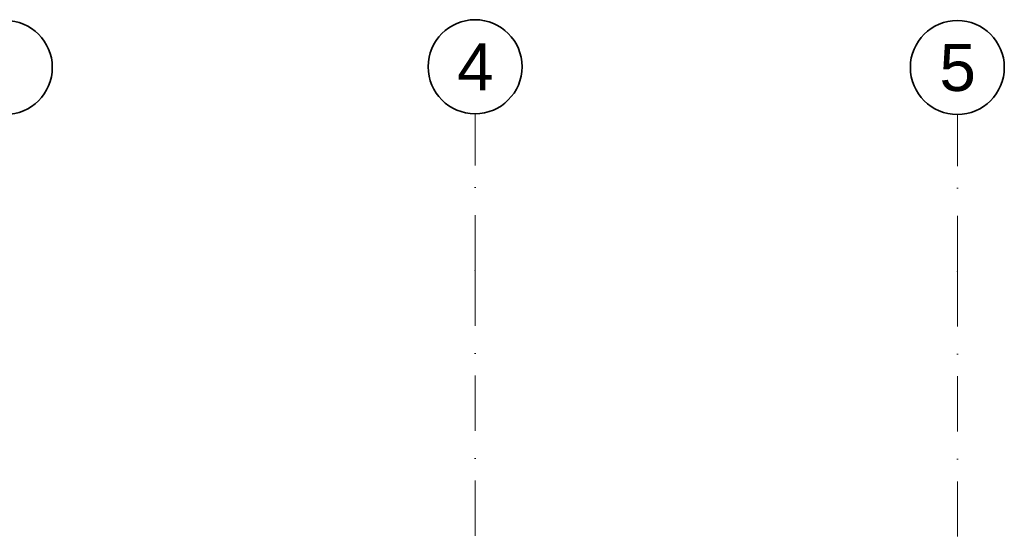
# Model space of a CAD drawing. Header units: millimetres. Extents: x 82175 to 237000, y 24756 to 471700.
# Tile 43 of 256: x 107382 to 113670, y 106305 to 109570. Entities that reach past the tile are written whole.
import ezdxf

# ---------------------------------------------------------------- set-up
doc = ezdxf.new("R2010")
doc.units = ezdxf.units.MM
doc.linetypes.add('Kropki i Kreski', pattern=[6.702778, 3.527778, -1.763889, 0, -1.411111])
doc.layers.add('Konstrukcja - Siatka mod', color=8, linetype='Continuous')
doc.styles.add('STYL_AUTOMATYCZNY_1', font='arial.ttf')

msp = doc.modelspace()

# ---------------------------------------------------------------- linework, layer by layer
at = {"layer": 'Konstrukcja - Siatka mod', "color": 8, "linetype": 'Kropki i Kreski', "lineweight": 13, "ltscale": 100}
for p, q in [((110290, 107969.5), (110290, 108969.5)), ((113370, 107964.8), (113370, 108964.8)), ((110290, 107969.5), (110290, 91000)), ((113370, 107964.8), (113370, 91000))]:
    msp.add_line(p, q, dxfattribs=at)
at = {"layer": 'Konstrukcja - Siatka mod', "color": 8, "linetype": 'Continuous', "lineweight": 35, "ltscale": 100}
for centre in [(107290, 109264.8), (110290, 109269.5), (113370, 109264.8)]:
    msp.add_circle(centre, 300, dxfattribs=at)
at = {"layer": 'Konstrukcja - Siatka mod', "color": 8, "linetype": 'Kropki i Kreski', "lineweight": 13, "ltscale": 100}
for p in [(110290, 107969.5), (110290, 107969.5), (113370, 107964.8), (113370, 107964.8)]:
    msp.add_point(p, dxfattribs=at)

# ---------------------------------------------------------------- texts
at = {"layer": 'Konstrukcja - Siatka mod', "color": 8, "linetype": 'Continuous', "lineweight": 13, "char_height": 300, "attachment_point": 1, "style": 'STYL_AUTOMATYCZNY_1'}
for s, insert in [('\\A1;{\\pql;\\pt0;\\fArial|b0|i0|c238|p0;\\W1.000000;4}', (110175.6, 109419.5)), ('\\A1;{\\pql;\\pt0;\\fArial|b0|i0|c238|p0;\\W1.000000;5}', (113255.6, 109414.8))]:
    msp.add_mtext(s, dxfattribs=dict(at, insert=insert))

doc.saveas('drawing.dxf')
